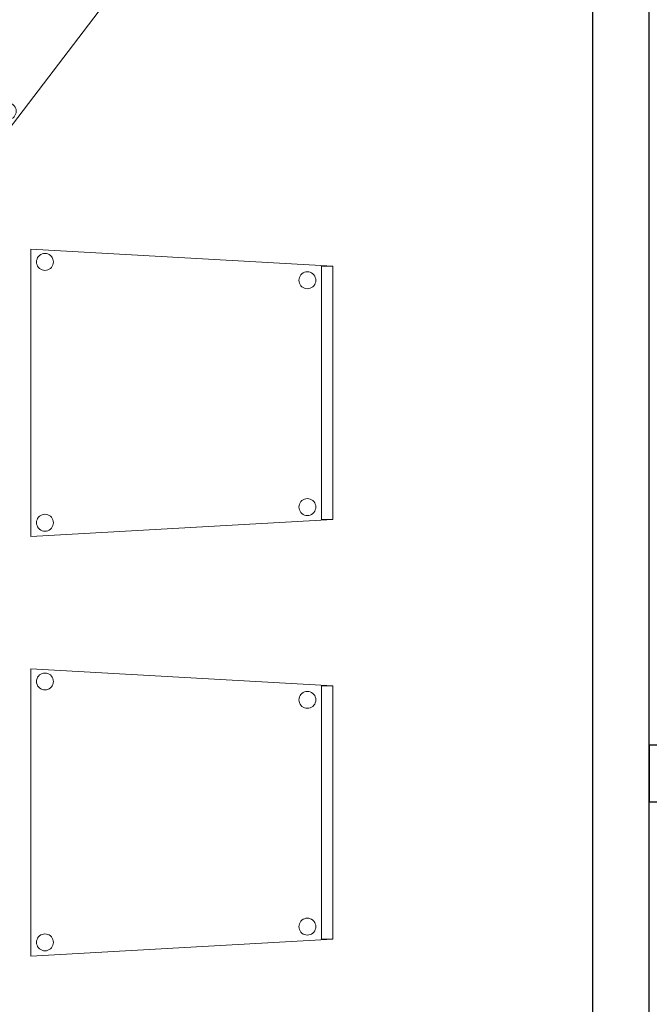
# Model space of a CAD drawing. Header units: metres. Extents: x 397.7 to 427.5, y 12.7 to 28.4.
# Tile 12 of 122: x 403.3 to 404.4, y 25.5 to 27.2. Entities that reach past the tile are written whole.
import ezdxf

# ---------------------------------------------------------------- set-up
doc = ezdxf.new("R2010")
doc.units = ezdxf.units.M
for name, color, linetype, lineweight in [('02_MOBILIARIO', 7, 'Continuous', 18), ('A-DETL-____-MBND', 7, 'Continuous', 18), ('A-WALL-____-MCUT', 7, 'Continuous', 25), ('A-WALL-____-OTLN', 7, 'Continuous', 25)]:
    doc.layers.add(name, color=color, linetype=linetype, lineweight=lineweight)

# ---------------------------------------------------------------- blocks, each defined once
blk = doc.blocks.new('Family - Evans P5-151235-08_ELEC_P5')
at = {"layer": 'A-WALL-____-MCUT', "color": 253, "true_color": 0xaaaaaa}
for p, q in [((2.821, 0.1), (0, 0.1)), ((0, 0), (2.821, 0))]:
    blk.add_line(p, q, dxfattribs=at)
at = {"layer": 'A-WALL-____-OTLN', "color": 253, "true_color": 0xaaaaaa}
for p, q in [((2.821, 0.1), (0, 0.1)), ((0, 0), (2.821, 0))]:
    blk.add_line(p, q, dxfattribs=at)
at = {"layer": 'A-WALL-____-OTLN', "color": 253, "lineweight": 18, "true_color": 0xaaaaaa}
blk.add_line((0, 0), (2.821, 0), dxfattribs=at)
blk = doc.blocks.new('Family - Cadira confident_P5-151692-08_ELEC_P5')
at = {"layer": 'A-DETL-____-MBND', "color": 253, "true_color": 0xaaaaaa}
for p, q in [((0, 0.3293), (0.369, 0.7145)), ((0.369, 0.7145), (0, 0.3293)), ((0.356, 0.6993), (0.369, 0.7145)), ((0.369, 0.7145), (0.356, 0.6993)), ((0.369, 0.7145), (0.7083, 0.4242)), ((0.7083, 0.4242), (0.369, 0.7145)), ((0.369, 0.7145), (0.7083, 0.4242)), ((0.7083, 0.4242), (0.369, 0.7145)), ((0.6953, 0.409), (0.356, 0.6993)), ((0.356, 0.6993), (0.6953, 0.409)), ((0.345, 0.6757), (0.3468, 0.6775)), ((0.3468, 0.6775), (0.345, 0.6757)), ((0.3468, 0.6775), (0.349, 0.679)), ((0.349, 0.679), (0.3468, 0.6775)), ((0.349, 0.679), (0.3513, 0.6801)), ((0.3513, 0.6801), (0.349, 0.679)), ((0.3513, 0.6801), (0.3539, 0.6807)), ((0.3539, 0.6807), (0.3513, 0.6801)), ((0.3539, 0.6807), (0.3565, 0.6809)), ((0.3565, 0.6809), (0.3539, 0.6807)), ((0.3565, 0.6809), (0.3591, 0.6807)), ((0.3591, 0.6807), (0.3565, 0.6809)), ((0.3591, 0.6807), (0.3616, 0.68)), ((0.3616, 0.68), (0.3591, 0.6807)), ((0.3616, 0.68), (0.3639, 0.6789)), ((0.3639, 0.6789), (0.3616, 0.68)), ((0.3639, 0.6789), (0.366, 0.6773)), ((0.366, 0.6773), (0.3639, 0.6789)), ((0.366, 0.6773), (0.3679, 0.6755)), ((0.3679, 0.6755), (0.366, 0.6773)), ((0.3414, 0.6661), (0.3416, 0.6687)), ((0.3416, 0.6687), (0.3414, 0.6661)), ((0.3416, 0.6635), (0.3414, 0.6661)), ((0.3414, 0.6661), (0.3416, 0.6635)), ((0.3416, 0.6687), (0.3423, 0.6712)), ((0.3423, 0.6712), (0.3416, 0.6687)), ((0.3422, 0.661), (0.3416, 0.6635)), ((0.3416, 0.6635), (0.3422, 0.661)), ((0.3433, 0.6587), (0.3422, 0.661)), ((0.3422, 0.661), (0.3433, 0.6587)), ((0.3423, 0.6712), (0.3435, 0.6736)), ((0.3435, 0.6736), (0.3423, 0.6712)), ((0.3435, 0.6736), (0.345, 0.6757)), ((0.345, 0.6757), (0.3435, 0.6736)), ((0.3679, 0.6755), (0.3693, 0.6733)), ((0.3693, 0.6733), (0.3679, 0.6755)), ((0.3703, 0.6608), (0.3692, 0.6584)), ((0.3692, 0.6584), (0.3703, 0.6608)), ((0.3693, 0.6733), (0.3704, 0.671)), ((0.3704, 0.671), (0.3693, 0.6733)), ((0.371, 0.6633), (0.3703, 0.6608)), ((0.3703, 0.6608), (0.371, 0.6633)), ((0.3704, 0.671), (0.3711, 0.6685)), ((0.3711, 0.6685), (0.3704, 0.671)), ((0.3713, 0.6659), (0.371, 0.6633)), ((0.371, 0.6633), (0.3713, 0.6659)), ((0.3711, 0.6685), (0.3713, 0.6659)), ((0.3713, 0.6659), (0.3711, 0.6685)), ((0.3448, 0.6565), (0.3433, 0.6587)), ((0.3433, 0.6587), (0.3448, 0.6565)), ((0.3466, 0.6546), (0.3448, 0.6565)), ((0.3448, 0.6565), (0.3466, 0.6546)), ((0.3487, 0.6531), (0.3466, 0.6546)), ((0.3466, 0.6546), (0.3487, 0.6531)), ((0.3511, 0.652), (0.3487, 0.6531)), ((0.3487, 0.6531), (0.3511, 0.652)), ((0.3536, 0.6513), (0.3511, 0.652)), ((0.3511, 0.652), (0.3536, 0.6513)), ((0.3562, 0.6511), (0.3536, 0.6513)), ((0.3536, 0.6513), (0.3562, 0.6511)), ((0.3588, 0.6513), (0.3562, 0.6511)), ((0.3562, 0.6511), (0.3588, 0.6513)), ((0.3613, 0.6519), (0.3588, 0.6513)), ((0.3588, 0.6513), (0.3613, 0.6519)), ((0.3637, 0.653), (0.3613, 0.6519)), ((0.3613, 0.6519), (0.3637, 0.653)), ((0.3658, 0.6545), (0.3637, 0.653)), ((0.3637, 0.653), (0.3658, 0.6545)), ((0.3677, 0.6563), (0.3658, 0.6545)), ((0.3658, 0.6545), (0.3677, 0.6563)), ((0.3692, 0.6584), (0.3677, 0.6563)), ((0.3677, 0.6563), (0.3692, 0.6584)), ((0.7083, 0.4242), (0.3849, 0)), ((0.3849, 0), (0.7083, 0.4242)), ((0.6489, 0.4157), (0.6508, 0.4175)), ((0.6508, 0.4175), (0.6489, 0.4157)), ((0.6508, 0.4175), (0.6529, 0.419)), ((0.6529, 0.419), (0.6508, 0.4175)), ((0.6529, 0.419), (0.6553, 0.4201)), ((0.6553, 0.4201), (0.6529, 0.419)), ((0.6553, 0.4201), (0.6578, 0.4207)), ((0.6578, 0.4207), (0.6553, 0.4201)), ((0.6578, 0.4207), (0.6604, 0.4209)), ((0.6604, 0.4209), (0.6578, 0.4207)), ((0.6604, 0.4209), (0.663, 0.4207)), ((0.663, 0.4207), (0.6604, 0.4209)), ((0.663, 0.4207), (0.6655, 0.42)), ((0.6655, 0.42), (0.663, 0.4207)), ((0.6655, 0.42), (0.6679, 0.4188)), ((0.6679, 0.4188), (0.6655, 0.42)), ((0.6679, 0.4188), (0.67, 0.4173)), ((0.67, 0.4173), (0.6679, 0.4188)), ((0.67, 0.4173), (0.6718, 0.4155)), ((0.6718, 0.4155), (0.67, 0.4173)), ((0.7083, 0.4242), (0.6953, 0.409)), ((0.6953, 0.409), (0.7083, 0.4242)), ((0.6453, 0.4061), (0.6456, 0.4087)), ((0.6456, 0.4087), (0.6453, 0.4061)), ((0.6455, 0.4035), (0.6453, 0.4061)), ((0.6453, 0.4061), (0.6455, 0.4035)), ((0.6462, 0.401), (0.6455, 0.4035)), ((0.6455, 0.4035), (0.6462, 0.401)), ((0.6456, 0.4087), (0.6463, 0.4112)), ((0.6463, 0.4112), (0.6456, 0.4087)), ((0.6473, 0.3986), (0.6462, 0.401)), ((0.6462, 0.401), (0.6473, 0.3986)), ((0.6463, 0.4112), (0.6474, 0.4136)), ((0.6474, 0.4136), (0.6463, 0.4112)), ((0.6474, 0.4136), (0.6489, 0.4157)), ((0.6489, 0.4157), (0.6474, 0.4136)), ((0.6718, 0.4155), (0.6733, 0.4133)), ((0.6733, 0.4133), (0.6718, 0.4155)), ((0.6743, 0.4007), (0.6731, 0.3984)), ((0.6731, 0.3984), (0.6743, 0.4007)), ((0.6733, 0.4133), (0.6744, 0.4109)), ((0.6744, 0.4109), (0.6733, 0.4133)), ((0.675, 0.4032), (0.6743, 0.4007)), ((0.6743, 0.4007), (0.675, 0.4032)), ((0.6744, 0.4109), (0.675, 0.4084)), ((0.675, 0.4084), (0.6744, 0.4109)), ((0.675, 0.4084), (0.6752, 0.4058)), ((0.6752, 0.4058), (0.675, 0.4084)), ((0.6752, 0.4058), (0.675, 0.4032)), ((0.675, 0.4032), (0.6752, 0.4058)), ((0.6487, 0.3965), (0.6473, 0.3986)), ((0.6473, 0.3986), (0.6487, 0.3965)), ((0.6506, 0.3946), (0.6487, 0.3965)), ((0.6487, 0.3965), (0.6506, 0.3946)), ((0.6527, 0.3931), (0.6506, 0.3946)), ((0.6506, 0.3946), (0.6527, 0.3931)), ((0.655, 0.392), (0.6527, 0.3931)), ((0.6527, 0.3931), (0.655, 0.392)), ((0.6575, 0.3913), (0.655, 0.392)), ((0.655, 0.392), (0.6575, 0.3913)), ((0.6601, 0.391), (0.6575, 0.3913)), ((0.6575, 0.3913), (0.6601, 0.391)), ((0.6627, 0.3912), (0.6601, 0.391)), ((0.6601, 0.391), (0.6627, 0.3912)), ((0.6652, 0.3919), (0.6627, 0.3912)), ((0.6627, 0.3912), (0.6652, 0.3919)), ((0.6676, 0.393), (0.6652, 0.3919)), ((0.6652, 0.3919), (0.6676, 0.393)), ((0.6698, 0.3944), (0.6676, 0.393)), ((0.6676, 0.393), (0.6698, 0.3944)), ((0.6716, 0.3963), (0.6698, 0.3944)), ((0.6698, 0.3944), (0.6716, 0.3963)), ((0.6731, 0.3984), (0.6716, 0.3963)), ((0.6716, 0.3963), (0.6731, 0.3984)), ((0.0297, 0.3467), (0.0323, 0.3473)), ((0.0323, 0.3473), (0.0297, 0.3467)), ((0.0323, 0.3473), (0.0349, 0.3475)), ((0.0349, 0.3475), (0.0323, 0.3473)), ((0.0349, 0.3475), (0.0375, 0.3473)), ((0.0375, 0.3473), (0.0349, 0.3475)), ((0.0198, 0.3327), (0.02, 0.3353)), ((0.02, 0.3353), (0.0198, 0.3327)), ((0.02, 0.3301), (0.0198, 0.3327)), ((0.0198, 0.3327), (0.02, 0.3301)), ((0.02, 0.3353), (0.0207, 0.3378)), ((0.0207, 0.3378), (0.02, 0.3353)), ((0.0206, 0.3276), (0.02, 0.3301)), ((0.02, 0.3301), (0.0206, 0.3276)), ((0.0207, 0.3378), (0.0219, 0.3402)), ((0.0219, 0.3402), (0.0207, 0.3378)), ((0.0219, 0.3402), (0.0234, 0.3423)), ((0.0234, 0.3423), (0.0219, 0.3402)), ((0.0234, 0.3423), (0.0252, 0.3441)), ((0.0252, 0.3441), (0.0234, 0.3423)), ((0.0252, 0.3441), (0.0274, 0.3456)), ((0.0274, 0.3456), (0.0252, 0.3441)), ((0.0274, 0.3456), (0.0297, 0.3467)), ((0.0297, 0.3467), (0.0274, 0.3456)), ((0.0375, 0.3473), (0.04, 0.3466)), ((0.04, 0.3466), (0.0375, 0.3473)), ((0.04, 0.3466), (0.0423, 0.3455)), ((0.0423, 0.3455), (0.04, 0.3466)), ((0.0423, 0.3455), (0.0444, 0.3439)), ((0.0444, 0.3439), (0.0423, 0.3455)), ((0.0444, 0.3439), (0.0463, 0.3421)), ((0.0463, 0.3421), (0.0444, 0.3439)), ((0.0463, 0.3421), (0.0477, 0.3399)), ((0.0477, 0.3399), (0.0463, 0.3421)), ((0.0477, 0.3399), (0.0488, 0.3376)), ((0.0488, 0.3376), (0.0477, 0.3399)), ((0.0488, 0.3376), (0.0495, 0.335)), ((0.0495, 0.335), (0.0488, 0.3376)), ((0.0497, 0.3324), (0.0494, 0.3299)), ((0.0494, 0.3299), (0.0497, 0.3324)), ((0.0495, 0.335), (0.0497, 0.3324)), ((0.0497, 0.3324), (0.0495, 0.335)), ((0.3849, 0), (0, 0.3293)), ((0, 0.3293), (0.3849, 0)), ((0.0217, 0.3252), (0.0206, 0.3276)), ((0.0206, 0.3276), (0.0217, 0.3252)), ((0.0232, 0.3231), (0.0217, 0.3252)), ((0.0217, 0.3252), (0.0232, 0.3231)), ((0.025, 0.3212), (0.0232, 0.3231)), ((0.0232, 0.3231), (0.025, 0.3212)), ((0.0271, 0.3197), (0.025, 0.3212)), ((0.025, 0.3212), (0.0271, 0.3197)), ((0.0295, 0.3186), (0.0271, 0.3197)), ((0.0271, 0.3197), (0.0295, 0.3186)), ((0.032, 0.3179), (0.0295, 0.3186)), ((0.0295, 0.3186), (0.032, 0.3179)), ((0.0346, 0.3177), (0.032, 0.3179)), ((0.032, 0.3179), (0.0346, 0.3177)), ((0.0372, 0.3179), (0.0346, 0.3177)), ((0.0346, 0.3177), (0.0372, 0.3179)), ((0.0397, 0.3185), (0.0372, 0.3179)), ((0.0372, 0.3179), (0.0397, 0.3185)), ((0.0421, 0.3196), (0.0397, 0.3185)), ((0.0397, 0.3185), (0.0421, 0.3196)), ((0.0442, 0.3211), (0.0421, 0.3196)), ((0.0421, 0.3196), (0.0442, 0.3211)), ((0.0461, 0.3229), (0.0442, 0.3211)), ((0.0442, 0.3211), (0.0461, 0.3229)), ((0.0476, 0.325), (0.0461, 0.3229)), ((0.0461, 0.3229), (0.0476, 0.325)), ((0.0487, 0.3273), (0.0476, 0.325)), ((0.0476, 0.325), (0.0487, 0.3273)), ((0.0494, 0.3299), (0.0487, 0.3273)), ((0.0487, 0.3273), (0.0494, 0.3299)), ((0.3693, 0.0337), (0.3696, 0.0363)), ((0.3696, 0.0363), (0.3693, 0.0337)), ((0.3696, 0.0363), (0.3703, 0.0388)), ((0.3703, 0.0388), (0.3696, 0.0363)), ((0.3703, 0.0388), (0.3714, 0.0412)), ((0.3714, 0.0412), (0.3703, 0.0388)), ((0.3714, 0.0412), (0.3729, 0.0433)), ((0.3729, 0.0433), (0.3714, 0.0412)), ((0.3729, 0.0433), (0.3748, 0.0451)), ((0.3748, 0.0451), (0.3729, 0.0433)), ((0.3748, 0.0451), (0.3769, 0.0466)), ((0.3769, 0.0466), (0.3748, 0.0451)), ((0.3769, 0.0466), (0.3793, 0.0476)), ((0.3793, 0.0476), (0.3769, 0.0466)), ((0.3793, 0.0476), (0.3818, 0.0483)), ((0.3818, 0.0483), (0.3793, 0.0476)), ((0.3818, 0.0483), (0.3844, 0.0485)), ((0.3844, 0.0485), (0.3818, 0.0483)), ((0.3844, 0.0485), (0.387, 0.0482)), ((0.387, 0.0482), (0.3844, 0.0485)), ((0.387, 0.0482), (0.3895, 0.0475)), ((0.3895, 0.0475), (0.387, 0.0482)), ((0.3895, 0.0475), (0.3919, 0.0464)), ((0.3919, 0.0464), (0.3895, 0.0475)), ((0.3919, 0.0464), (0.394, 0.0449)), ((0.394, 0.0449), (0.3919, 0.0464)), ((0.394, 0.0449), (0.3958, 0.0431)), ((0.3958, 0.0431), (0.394, 0.0449)), ((0.3958, 0.0431), (0.3973, 0.0409)), ((0.3973, 0.0409), (0.3958, 0.0431)), ((0.3973, 0.0409), (0.3984, 0.0385)), ((0.3984, 0.0385), (0.3973, 0.0409)), ((0.3984, 0.0385), (0.399, 0.036)), ((0.399, 0.036), (0.3984, 0.0385)), ((0.399, 0.036), (0.3992, 0.0334)), ((0.3992, 0.0334), (0.399, 0.036)), ((0.3695, 0.0311), (0.3693, 0.0337)), ((0.3693, 0.0337), (0.3695, 0.0311)), ((0.3702, 0.0286), (0.3695, 0.0311)), ((0.3695, 0.0311), (0.3702, 0.0286)), ((0.3713, 0.0262), (0.3702, 0.0286)), ((0.3702, 0.0286), (0.3713, 0.0262)), ((0.3727, 0.0241), (0.3713, 0.0262)), ((0.3713, 0.0262), (0.3727, 0.0241)), ((0.3746, 0.0222), (0.3727, 0.0241)), ((0.3727, 0.0241), (0.3746, 0.0222)), ((0.3767, 0.0207), (0.3746, 0.0222)), ((0.3746, 0.0222), (0.3767, 0.0207)), ((0.379, 0.0196), (0.3767, 0.0207)), ((0.3767, 0.0207), (0.379, 0.0196)), ((0.3815, 0.0189), (0.379, 0.0196)), ((0.379, 0.0196), (0.3815, 0.0189)), ((0.3841, 0.0186), (0.3815, 0.0189)), ((0.3815, 0.0189), (0.3841, 0.0186)), ((0.3867, 0.0188), (0.3841, 0.0186)), ((0.3841, 0.0186), (0.3867, 0.0188)), ((0.3892, 0.0195), (0.3867, 0.0188)), ((0.3867, 0.0188), (0.3892, 0.0195)), ((0.3916, 0.0206), (0.3892, 0.0195)), ((0.3892, 0.0195), (0.3916, 0.0206)), ((0.3938, 0.022), (0.3916, 0.0206)), ((0.3916, 0.0206), (0.3938, 0.022)), ((0.3956, 0.0238), (0.3938, 0.022)), ((0.3938, 0.022), (0.3956, 0.0238)), ((0.3971, 0.026), (0.3956, 0.0238)), ((0.3956, 0.0238), (0.3971, 0.026)), ((0.3983, 0.0283), (0.3971, 0.026)), ((0.3971, 0.026), (0.3983, 0.0283)), ((0.399, 0.0308), (0.3983, 0.0283)), ((0.3983, 0.0283), (0.399, 0.0308)), ((0.3992, 0.0334), (0.399, 0.0308)), ((0.399, 0.0308), (0.3992, 0.0334))]:
    blk.add_line(p, q, dxfattribs=at)
blk = doc.blocks.new('Family - Cadira confident_P5-151758-08_ELEC_P5')
at = {"layer": 'A-DETL-____-MBND', "color": 253, "true_color": 0xaaaaaa}
for p, q in [((0, 0.5065), (0.5326, 0.4765)), ((0, 0), (0, 0.5065)), ((0.5326, 0.4765), (0, 0.5065)), ((0, 0.5065), (0, 0)), ((0.0102, 0.4842), (0.0104, 0.4868)), ((0.0104, 0.4868), (0.0102, 0.4842)), ((0.0104, 0.4868), (0.0111, 0.4893)), ((0.0111, 0.4893), (0.0104, 0.4868)), ((0.0111, 0.4893), (0.0122, 0.4917)), ((0.0122, 0.4917), (0.0111, 0.4893)), ((0.0122, 0.4917), (0.0137, 0.4938)), ((0.0137, 0.4938), (0.0122, 0.4917)), ((0.0137, 0.4938), (0.0155, 0.4957)), ((0.0155, 0.4957), (0.0137, 0.4938)), ((0.0155, 0.4957), (0.0176, 0.4972)), ((0.0176, 0.4972), (0.0155, 0.4957)), ((0.0176, 0.4972), (0.02, 0.4983)), ((0.02, 0.4983), (0.0176, 0.4972)), ((0.02, 0.4983), (0.0225, 0.4989)), ((0.0225, 0.4989), (0.02, 0.4983)), ((0.0225, 0.4989), (0.0251, 0.4992)), ((0.0251, 0.4992), (0.0225, 0.4989)), ((0.0251, 0.4992), (0.0277, 0.4989)), ((0.0277, 0.4989), (0.0251, 0.4992)), ((0.0277, 0.4989), (0.0302, 0.4983)), ((0.0302, 0.4983), (0.0277, 0.4989)), ((0.0302, 0.4983), (0.0326, 0.4972)), ((0.0326, 0.4972), (0.0302, 0.4983)), ((0.0326, 0.4972), (0.0347, 0.4957)), ((0.0347, 0.4957), (0.0326, 0.4972)), ((0.0347, 0.4957), (0.0365, 0.4938)), ((0.0365, 0.4938), (0.0347, 0.4957)), ((0.0365, 0.4938), (0.038, 0.4917)), ((0.038, 0.4917), (0.0365, 0.4938)), ((0.038, 0.4917), (0.0391, 0.4893)), ((0.0391, 0.4893), (0.038, 0.4917)), ((0.0391, 0.4893), (0.0398, 0.4868)), ((0.0398, 0.4868), (0.0391, 0.4893)), ((0.0398, 0.4868), (0.04, 0.4842)), ((0.04, 0.4842), (0.0398, 0.4868)), ((0.0104, 0.4816), (0.0102, 0.4842)), ((0.0102, 0.4842), (0.0104, 0.4816)), ((0.0111, 0.4791), (0.0104, 0.4816)), ((0.0104, 0.4816), (0.0111, 0.4791)), ((0.0122, 0.4768), (0.0111, 0.4791)), ((0.0111, 0.4791), (0.0122, 0.4768)), ((0.0137, 0.4746), (0.0122, 0.4768)), ((0.0122, 0.4768), (0.0137, 0.4746)), ((0.0155, 0.4728), (0.0137, 0.4746)), ((0.0137, 0.4746), (0.0155, 0.4728)), ((0.0176, 0.4713), (0.0155, 0.4728)), ((0.0155, 0.4728), (0.0176, 0.4713)), ((0.02, 0.4702), (0.0176, 0.4713)), ((0.0176, 0.4713), (0.02, 0.4702)), ((0.0225, 0.4695), (0.02, 0.4702)), ((0.02, 0.4702), (0.0225, 0.4695)), ((0.0251, 0.4693), (0.0225, 0.4695)), ((0.0225, 0.4695), (0.0251, 0.4693)), ((0.0277, 0.4695), (0.0251, 0.4693)), ((0.0251, 0.4693), (0.0277, 0.4695)), ((0.0302, 0.4702), (0.0277, 0.4695)), ((0.0277, 0.4695), (0.0302, 0.4702)), ((0.0326, 0.4713), (0.0302, 0.4702)), ((0.0302, 0.4702), (0.0326, 0.4713)), ((0.0347, 0.4728), (0.0326, 0.4713)), ((0.0326, 0.4713), (0.0347, 0.4728)), ((0.0365, 0.4746), (0.0347, 0.4728)), ((0.0347, 0.4728), (0.0365, 0.4746)), ((0.038, 0.4768), (0.0365, 0.4746)), ((0.0365, 0.4746), (0.038, 0.4768)), ((0.0391, 0.4791), (0.038, 0.4768)), ((0.038, 0.4768), (0.0391, 0.4791)), ((0.0398, 0.4816), (0.0391, 0.4791)), ((0.0391, 0.4791), (0.0398, 0.4816)), ((0.04, 0.4842), (0.0398, 0.4816)), ((0.0398, 0.4816), (0.04, 0.4842)), ((0.5126, 0.03), (0.5126, 0.4765)), ((0.5126, 0.4765), (0.5326, 0.4765)), ((0.5126, 0.4765), (0.5126, 0.03)), ((0.5326, 0.4765), (0.5126, 0.4765)), ((0.5326, 0.4765), (0.5326, 0.03)), ((0.5326, 0.03), (0.5326, 0.4765)), ((0.5326, 0.4765), (0.5326, 0.03)), ((0.5326, 0.03), (0.5326, 0.4765)), ((0.4726, 0.4519), (0.4728, 0.4545)), ((0.4728, 0.4545), (0.4726, 0.4519)), ((0.4728, 0.4493), (0.4726, 0.4519)), ((0.4726, 0.4519), (0.4728, 0.4493)), ((0.4728, 0.4545), (0.4735, 0.457)), ((0.4735, 0.457), (0.4728, 0.4545)), ((0.4735, 0.457), (0.4746, 0.4593)), ((0.4746, 0.4593), (0.4735, 0.457)), ((0.4746, 0.4593), (0.4761, 0.4615)), ((0.4761, 0.4615), (0.4746, 0.4593)), ((0.4761, 0.4615), (0.4779, 0.4633)), ((0.4779, 0.4633), (0.4761, 0.4615)), ((0.4779, 0.4633), (0.48, 0.4648)), ((0.48, 0.4648), (0.4779, 0.4633)), ((0.48, 0.4648), (0.4824, 0.4659)), ((0.4824, 0.4659), (0.48, 0.4648)), ((0.4824, 0.4659), (0.4849, 0.4666)), ((0.4849, 0.4666), (0.4824, 0.4659)), ((0.4849, 0.4666), (0.4875, 0.4668)), ((0.4875, 0.4668), (0.4849, 0.4666)), ((0.4875, 0.4668), (0.4901, 0.4666)), ((0.4901, 0.4666), (0.4875, 0.4668)), ((0.4901, 0.4666), (0.4926, 0.4659)), ((0.4926, 0.4659), (0.4901, 0.4666)), ((0.4926, 0.4659), (0.495, 0.4648)), ((0.495, 0.4648), (0.4926, 0.4659)), ((0.495, 0.4648), (0.4971, 0.4633)), ((0.4971, 0.4633), (0.495, 0.4648)), ((0.4971, 0.4633), (0.4989, 0.4615)), ((0.4989, 0.4615), (0.4971, 0.4633)), ((0.4989, 0.4615), (0.5004, 0.4593)), ((0.5004, 0.4593), (0.4989, 0.4615)), ((0.5004, 0.4593), (0.5015, 0.457)), ((0.5015, 0.457), (0.5004, 0.4593)), ((0.5015, 0.457), (0.5022, 0.4545)), ((0.5022, 0.4545), (0.5015, 0.457)), ((0.5022, 0.4545), (0.5024, 0.4519)), ((0.5024, 0.4519), (0.5022, 0.4545)), ((0.5024, 0.4519), (0.5022, 0.4493)), ((0.5022, 0.4493), (0.5024, 0.4519)), ((0.4735, 0.4468), (0.4728, 0.4493)), ((0.4728, 0.4493), (0.4735, 0.4468)), ((0.4746, 0.4444), (0.4735, 0.4468)), ((0.4735, 0.4468), (0.4746, 0.4444)), ((0.4761, 0.4423), (0.4746, 0.4444)), ((0.4746, 0.4444), (0.4761, 0.4423)), ((0.4779, 0.4404), (0.4761, 0.4423)), ((0.4761, 0.4423), (0.4779, 0.4404)), ((0.48, 0.4389), (0.4779, 0.4404)), ((0.4779, 0.4404), (0.48, 0.4389)), ((0.4824, 0.4378), (0.48, 0.4389)), ((0.48, 0.4389), (0.4824, 0.4378)), ((0.4849, 0.4372), (0.4824, 0.4378)), ((0.4824, 0.4378), (0.4849, 0.4372)), ((0.4875, 0.4369), (0.4849, 0.4372)), ((0.4849, 0.4372), (0.4875, 0.4369)), ((0.4901, 0.4372), (0.4875, 0.4369)), ((0.4875, 0.4369), (0.4901, 0.4372)), ((0.4926, 0.4378), (0.4901, 0.4372)), ((0.4901, 0.4372), (0.4926, 0.4378)), ((0.495, 0.4389), (0.4926, 0.4378)), ((0.4926, 0.4378), (0.495, 0.4389)), ((0.4971, 0.4404), (0.495, 0.4389)), ((0.495, 0.4389), (0.4971, 0.4404)), ((0.4989, 0.4423), (0.4971, 0.4404)), ((0.4971, 0.4404), (0.4989, 0.4423)), ((0.5004, 0.4444), (0.4989, 0.4423)), ((0.4989, 0.4423), (0.5004, 0.4444)), ((0.5015, 0.4468), (0.5004, 0.4444)), ((0.5004, 0.4444), (0.5015, 0.4468)), ((0.5022, 0.4493), (0.5015, 0.4468)), ((0.5015, 0.4468), (0.5022, 0.4493)), ((0.4726, 0.0519), (0.4728, 0.0545)), ((0.4728, 0.0545), (0.4726, 0.0519)), ((0.4728, 0.0545), (0.4735, 0.057)), ((0.4735, 0.057), (0.4728, 0.0545)), ((0.4735, 0.057), (0.4746, 0.0593)), ((0.4746, 0.0593), (0.4735, 0.057)), ((0.4746, 0.0593), (0.4761, 0.0615)), ((0.4761, 0.0615), (0.4746, 0.0593)), ((0.4761, 0.0615), (0.4779, 0.0633)), ((0.4779, 0.0633), (0.4761, 0.0615)), ((0.4779, 0.0633), (0.48, 0.0648)), ((0.48, 0.0648), (0.4779, 0.0633)), ((0.48, 0.0648), (0.4824, 0.0659)), ((0.4824, 0.0659), (0.48, 0.0648)), ((0.4824, 0.0659), (0.4849, 0.0666)), ((0.4849, 0.0666), (0.4824, 0.0659)), ((0.4849, 0.0666), (0.4875, 0.0668)), ((0.4875, 0.0668), (0.4849, 0.0666)), ((0.4875, 0.0668), (0.4901, 0.0666)), ((0.4901, 0.0666), (0.4875, 0.0668)), ((0.4901, 0.0666), (0.4926, 0.0659)), ((0.4926, 0.0659), (0.4901, 0.0666)), ((0.4926, 0.0659), (0.495, 0.0648)), ((0.495, 0.0648), (0.4926, 0.0659)), ((0.495, 0.0648), (0.4971, 0.0633)), ((0.4971, 0.0633), (0.495, 0.0648)), ((0.4971, 0.0633), (0.4989, 0.0615)), ((0.4989, 0.0615), (0.4971, 0.0633)), ((0.4989, 0.0615), (0.5004, 0.0593)), ((0.5004, 0.0593), (0.4989, 0.0615)), ((0.5004, 0.0593), (0.5015, 0.057)), ((0.5015, 0.057), (0.5004, 0.0593)), ((0.5015, 0.057), (0.5022, 0.0545)), ((0.5022, 0.0545), (0.5015, 0.057)), ((0.5022, 0.0545), (0.5024, 0.0519)), ((0.5024, 0.0519), (0.5022, 0.0545)), ((0.0137, 0.0338), (0.0155, 0.0357)), ((0.0155, 0.0357), (0.0137, 0.0338)), ((0.0155, 0.0357), (0.0176, 0.0372)), ((0.0176, 0.0372), (0.0155, 0.0357)), ((0.0176, 0.0372), (0.02, 0.0383)), ((0.02, 0.0383), (0.0176, 0.0372)), ((0.02, 0.0383), (0.0225, 0.0389)), ((0.0225, 0.0389), (0.02, 0.0383)), ((0.0225, 0.0389), (0.0251, 0.0392)), ((0.0251, 0.0392), (0.0225, 0.0389)), ((0.0251, 0.0392), (0.0277, 0.0389)), ((0.0277, 0.0389), (0.0251, 0.0392)), ((0.0277, 0.0389), (0.0302, 0.0383)), ((0.0302, 0.0383), (0.0277, 0.0389)), ((0.0302, 0.0383), (0.0326, 0.0372)), ((0.0326, 0.0372), (0.0302, 0.0383)), ((0.0326, 0.0372), (0.0347, 0.0357)), ((0.0347, 0.0357), (0.0326, 0.0372)), ((0.0347, 0.0357), (0.0365, 0.0338)), ((0.0365, 0.0338), (0.0347, 0.0357)), ((0.4728, 0.0493), (0.4726, 0.0519)), ((0.4726, 0.0519), (0.4728, 0.0493)), ((0.4735, 0.0468), (0.4728, 0.0493)), ((0.4728, 0.0493), (0.4735, 0.0468)), ((0.4746, 0.0444), (0.4735, 0.0468)), ((0.4735, 0.0468), (0.4746, 0.0444)), ((0.4761, 0.0423), (0.4746, 0.0444)), ((0.4746, 0.0444), (0.4761, 0.0423)), ((0.4779, 0.0404), (0.4761, 0.0423)), ((0.4761, 0.0423), (0.4779, 0.0404)), ((0.48, 0.0389), (0.4779, 0.0404)), ((0.4779, 0.0404), (0.48, 0.0389)), ((0.4824, 0.0378), (0.48, 0.0389)), ((0.48, 0.0389), (0.4824, 0.0378)), ((0.4849, 0.0372), (0.4824, 0.0378)), ((0.4824, 0.0378), (0.4849, 0.0372)), ((0.4875, 0.0369), (0.4849, 0.0372)), ((0.4849, 0.0372), (0.4875, 0.0369)), ((0.4901, 0.0372), (0.4875, 0.0369)), ((0.4875, 0.0369), (0.4901, 0.0372)), ((0.4926, 0.0378), (0.4901, 0.0372)), ((0.4901, 0.0372), (0.4926, 0.0378)), ((0.495, 0.0389), (0.4926, 0.0378)), ((0.4926, 0.0378), (0.495, 0.0389)), ((0.4971, 0.0404), (0.495, 0.0389)), ((0.495, 0.0389), (0.4971, 0.0404)), ((0.4989, 0.0423), (0.4971, 0.0404)), ((0.4971, 0.0404), (0.4989, 0.0423)), ((0.5004, 0.0444), (0.4989, 0.0423)), ((0.4989, 0.0423), (0.5004, 0.0444)), ((0.5015, 0.0468), (0.5004, 0.0444)), ((0.5004, 0.0444), (0.5015, 0.0468)), ((0.5022, 0.0493), (0.5015, 0.0468)), ((0.5015, 0.0468), (0.5022, 0.0493)), ((0.5024, 0.0519), (0.5022, 0.0493)), ((0.5022, 0.0493), (0.5024, 0.0519)), ((0.5326, 0.03), (0, 0)), ((0, 0), (0.5326, 0.03)), ((0.0102, 0.0242), (0.0104, 0.0268)), ((0.0104, 0.0268), (0.0102, 0.0242)), ((0.0104, 0.0216), (0.0102, 0.0242)), ((0.0102, 0.0242), (0.0104, 0.0216)), ((0.0104, 0.0268), (0.0111, 0.0293)), ((0.0111, 0.0293), (0.0104, 0.0268)), ((0.0111, 0.0191), (0.0104, 0.0216)), ((0.0104, 0.0216), (0.0111, 0.0191)), ((0.0111, 0.0293), (0.0122, 0.0317)), ((0.0122, 0.0317), (0.0111, 0.0293)), ((0.0122, 0.0168), (0.0111, 0.0191)), ((0.0111, 0.0191), (0.0122, 0.0168)), ((0.0122, 0.0317), (0.0137, 0.0338)), ((0.0137, 0.0338), (0.0122, 0.0317)), ((0.0365, 0.0338), (0.038, 0.0317)), ((0.038, 0.0317), (0.0365, 0.0338)), ((0.038, 0.0317), (0.0391, 0.0293)), ((0.0391, 0.0293), (0.038, 0.0317)), ((0.0391, 0.0191), (0.038, 0.0168)), ((0.038, 0.0168), (0.0391, 0.0191)), ((0.0391, 0.0293), (0.0398, 0.0268)), ((0.0398, 0.0268), (0.0391, 0.0293)), ((0.0398, 0.0216), (0.0391, 0.0191)), ((0.0391, 0.0191), (0.0398, 0.0216)), ((0.0398, 0.0268), (0.04, 0.0242)), ((0.04, 0.0242), (0.0398, 0.0268)), ((0.04, 0.0242), (0.0398, 0.0216)), ((0.0398, 0.0216), (0.04, 0.0242)), ((0.5326, 0.03), (0.5126, 0.03)), ((0.5126, 0.03), (0.5326, 0.03)), ((0.0137, 0.0146), (0.0122, 0.0168)), ((0.0122, 0.0168), (0.0137, 0.0146)), ((0.0155, 0.0128), (0.0137, 0.0146)), ((0.0137, 0.0146), (0.0155, 0.0128)), ((0.0176, 0.0113), (0.0155, 0.0128)), ((0.0155, 0.0128), (0.0176, 0.0113)), ((0.02, 0.0102), (0.0176, 0.0113)), ((0.0176, 0.0113), (0.02, 0.0102)), ((0.0225, 0.0095), (0.02, 0.0102)), ((0.02, 0.0102), (0.0225, 0.0095)), ((0.0251, 0.0093), (0.0225, 0.0095)), ((0.0225, 0.0095), (0.0251, 0.0093)), ((0.0277, 0.0095), (0.0251, 0.0093)), ((0.0251, 0.0093), (0.0277, 0.0095)), ((0.0302, 0.0102), (0.0277, 0.0095)), ((0.0277, 0.0095), (0.0302, 0.0102)), ((0.0326, 0.0113), (0.0302, 0.0102)), ((0.0302, 0.0102), (0.0326, 0.0113)), ((0.0347, 0.0128), (0.0326, 0.0113)), ((0.0326, 0.0113), (0.0347, 0.0128)), ((0.0365, 0.0146), (0.0347, 0.0128)), ((0.0347, 0.0128), (0.0365, 0.0146)), ((0.038, 0.0168), (0.0365, 0.0146)), ((0.0365, 0.0146), (0.038, 0.0168))]:
    blk.add_line(p, q, dxfattribs=at)
blk = doc.blocks.new('Family - Evans P5-151946-08_ELEC_P5')
at = {"layer": 'A-WALL-____-MCUT', "color": 253, "true_color": 0xaaaaaa}
for p, q in [((0.64, 0.1), (0, 0.1)), ((0, 0.1), (0, 0)), ((0.64, 0), (0.64, 0.1)), ((0, 0), (0.64, 0))]:
    blk.add_line(p, q, dxfattribs=at)
at = {"layer": 'A-WALL-____-OTLN', "color": 253, "true_color": 0xaaaaaa}
for p, q in [((0.64, 0.1), (0, 0.1)), ((0, 0.1), (0, 0)), ((0.64, 0), (0.64, 0.1)), ((0, 0), (0.64, 0))]:
    blk.add_line(p, q, dxfattribs=at)
at = {"layer": 'A-WALL-____-OTLN', "color": 253, "lineweight": 18, "true_color": 0xaaaaaa}
blk.add_line((0, 0), (0.64, 0), dxfattribs=at)
blk = doc.blocks.new('Family - Cadira confident_P5-151980-08_ELEC_P5')
at = {"layer": 'A-DETL-____-MBND', "color": 253, "true_color": 0xaaaaaa}
for p, q in [((0, 0.5065), (0.5326, 0.4765)), ((0, 0), (0, 0.5065)), ((0.5326, 0.4765), (0, 0.5065)), ((0, 0.5065), (0, 0)), ((0.0102, 0.4842), (0.0104, 0.4868)), ((0.0104, 0.4868), (0.0102, 0.4842)), ((0.0104, 0.4868), (0.0111, 0.4893)), ((0.0111, 0.4893), (0.0104, 0.4868)), ((0.0111, 0.4893), (0.0122, 0.4917)), ((0.0122, 0.4917), (0.0111, 0.4893)), ((0.0122, 0.4917), (0.0137, 0.4938)), ((0.0137, 0.4938), (0.0122, 0.4917)), ((0.0137, 0.4938), (0.0155, 0.4957)), ((0.0155, 0.4957), (0.0137, 0.4938)), ((0.0155, 0.4957), (0.0176, 0.4972)), ((0.0176, 0.4972), (0.0155, 0.4957)), ((0.0176, 0.4972), (0.02, 0.4983)), ((0.02, 0.4983), (0.0176, 0.4972)), ((0.02, 0.4983), (0.0225, 0.4989)), ((0.0225, 0.4989), (0.02, 0.4983)), ((0.0225, 0.4989), (0.0251, 0.4992)), ((0.0251, 0.4992), (0.0225, 0.4989)), ((0.0251, 0.4992), (0.0277, 0.4989)), ((0.0277, 0.4989), (0.0251, 0.4992)), ((0.0277, 0.4989), (0.0302, 0.4983)), ((0.0302, 0.4983), (0.0277, 0.4989)), ((0.0302, 0.4983), (0.0326, 0.4972)), ((0.0326, 0.4972), (0.0302, 0.4983)), ((0.0326, 0.4972), (0.0347, 0.4957)), ((0.0347, 0.4957), (0.0326, 0.4972)), ((0.0347, 0.4957), (0.0365, 0.4938)), ((0.0365, 0.4938), (0.0347, 0.4957)), ((0.0365, 0.4938), (0.038, 0.4917)), ((0.038, 0.4917), (0.0365, 0.4938)), ((0.038, 0.4917), (0.0391, 0.4893)), ((0.0391, 0.4893), (0.038, 0.4917)), ((0.0391, 0.4893), (0.0398, 0.4868)), ((0.0398, 0.4868), (0.0391, 0.4893)), ((0.0398, 0.4868), (0.04, 0.4842)), ((0.04, 0.4842), (0.0398, 0.4868)), ((0.0104, 0.4816), (0.0102, 0.4842)), ((0.0102, 0.4842), (0.0104, 0.4816)), ((0.0111, 0.4791), (0.0104, 0.4816)), ((0.0104, 0.4816), (0.0111, 0.4791)), ((0.0122, 0.4768), (0.0111, 0.4791)), ((0.0111, 0.4791), (0.0122, 0.4768)), ((0.0137, 0.4746), (0.0122, 0.4768)), ((0.0122, 0.4768), (0.0137, 0.4746)), ((0.0155, 0.4728), (0.0137, 0.4746)), ((0.0137, 0.4746), (0.0155, 0.4728)), ((0.0176, 0.4713), (0.0155, 0.4728)), ((0.0155, 0.4728), (0.0176, 0.4713)), ((0.02, 0.4702), (0.0176, 0.4713)), ((0.0176, 0.4713), (0.02, 0.4702)), ((0.0225, 0.4695), (0.02, 0.4702)), ((0.02, 0.4702), (0.0225, 0.4695)), ((0.0251, 0.4693), (0.0225, 0.4695)), ((0.0225, 0.4695), (0.0251, 0.4693)), ((0.0277, 0.4695), (0.0251, 0.4693)), ((0.0251, 0.4693), (0.0277, 0.4695)), ((0.0302, 0.4702), (0.0277, 0.4695)), ((0.0277, 0.4695), (0.0302, 0.4702)), ((0.0326, 0.4713), (0.0302, 0.4702)), ((0.0302, 0.4702), (0.0326, 0.4713)), ((0.0347, 0.4728), (0.0326, 0.4713)), ((0.0326, 0.4713), (0.0347, 0.4728)), ((0.0365, 0.4746), (0.0347, 0.4728)), ((0.0347, 0.4728), (0.0365, 0.4746)), ((0.038, 0.4768), (0.0365, 0.4746)), ((0.0365, 0.4746), (0.038, 0.4768)), ((0.0391, 0.4791), (0.038, 0.4768)), ((0.038, 0.4768), (0.0391, 0.4791)), ((0.0398, 0.4816), (0.0391, 0.4791)), ((0.0391, 0.4791), (0.0398, 0.4816)), ((0.04, 0.4842), (0.0398, 0.4816)), ((0.0398, 0.4816), (0.04, 0.4842)), ((0.5126, 0.03), (0.5126, 0.4765)), ((0.5126, 0.4765), (0.5326, 0.4765)), ((0.5126, 0.4765), (0.5126, 0.03)), ((0.5326, 0.4765), (0.5126, 0.4765)), ((0.5326, 0.4765), (0.5326, 0.03)), ((0.5326, 0.03), (0.5326, 0.4765)), ((0.5326, 0.4765), (0.5326, 0.03)), ((0.5326, 0.03), (0.5326, 0.4765)), ((0.4726, 0.4519), (0.4728, 0.4545)), ((0.4728, 0.4545), (0.4726, 0.4519)), ((0.4728, 0.4493), (0.4726, 0.4519)), ((0.4726, 0.4519), (0.4728, 0.4493)), ((0.4728, 0.4545), (0.4735, 0.457)), ((0.4735, 0.457), (0.4728, 0.4545)), ((0.4735, 0.457), (0.4746, 0.4593)), ((0.4746, 0.4593), (0.4735, 0.457)), ((0.4746, 0.4593), (0.4761, 0.4615)), ((0.4761, 0.4615), (0.4746, 0.4593)), ((0.4761, 0.4615), (0.4779, 0.4633)), ((0.4779, 0.4633), (0.4761, 0.4615)), ((0.4779, 0.4633), (0.48, 0.4648)), ((0.48, 0.4648), (0.4779, 0.4633)), ((0.48, 0.4648), (0.4824, 0.4659)), ((0.4824, 0.4659), (0.48, 0.4648)), ((0.4824, 0.4659), (0.4849, 0.4666)), ((0.4849, 0.4666), (0.4824, 0.4659)), ((0.4849, 0.4666), (0.4875, 0.4668)), ((0.4875, 0.4668), (0.4849, 0.4666)), ((0.4875, 0.4668), (0.4901, 0.4666)), ((0.4901, 0.4666), (0.4875, 0.4668)), ((0.4901, 0.4666), (0.4926, 0.4659)), ((0.4926, 0.4659), (0.4901, 0.4666)), ((0.4926, 0.4659), (0.495, 0.4648)), ((0.495, 0.4648), (0.4926, 0.4659)), ((0.495, 0.4648), (0.4971, 0.4633)), ((0.4971, 0.4633), (0.495, 0.4648)), ((0.4971, 0.4633), (0.4989, 0.4615)), ((0.4989, 0.4615), (0.4971, 0.4633)), ((0.4989, 0.4615), (0.5004, 0.4593)), ((0.5004, 0.4593), (0.4989, 0.4615)), ((0.5004, 0.4593), (0.5015, 0.457)), ((0.5015, 0.457), (0.5004, 0.4593)), ((0.5015, 0.457), (0.5022, 0.4545)), ((0.5022, 0.4545), (0.5015, 0.457)), ((0.5022, 0.4545), (0.5024, 0.4519)), ((0.5024, 0.4519), (0.5022, 0.4545)), ((0.5024, 0.4519), (0.5022, 0.4493)), ((0.5022, 0.4493), (0.5024, 0.4519)), ((0.4735, 0.4468), (0.4728, 0.4493)), ((0.4728, 0.4493), (0.4735, 0.4468)), ((0.4746, 0.4444), (0.4735, 0.4468)), ((0.4735, 0.4468), (0.4746, 0.4444)), ((0.4761, 0.4423), (0.4746, 0.4444)), ((0.4746, 0.4444), (0.4761, 0.4423)), ((0.4779, 0.4404), (0.4761, 0.4423)), ((0.4761, 0.4423), (0.4779, 0.4404)), ((0.48, 0.4389), (0.4779, 0.4404)), ((0.4779, 0.4404), (0.48, 0.4389)), ((0.4824, 0.4378), (0.48, 0.4389)), ((0.48, 0.4389), (0.4824, 0.4378)), ((0.4849, 0.4372), (0.4824, 0.4378)), ((0.4824, 0.4378), (0.4849, 0.4372)), ((0.4875, 0.4369), (0.4849, 0.4372)), ((0.4849, 0.4372), (0.4875, 0.4369)), ((0.4901, 0.4372), (0.4875, 0.4369)), ((0.4875, 0.4369), (0.4901, 0.4372)), ((0.4926, 0.4378), (0.4901, 0.4372)), ((0.4901, 0.4372), (0.4926, 0.4378)), ((0.495, 0.4389), (0.4926, 0.4378)), ((0.4926, 0.4378), (0.495, 0.4389)), ((0.4971, 0.4404), (0.495, 0.4389)), ((0.495, 0.4389), (0.4971, 0.4404)), ((0.4989, 0.4423), (0.4971, 0.4404)), ((0.4971, 0.4404), (0.4989, 0.4423)), ((0.5004, 0.4444), (0.4989, 0.4423)), ((0.4989, 0.4423), (0.5004, 0.4444)), ((0.5015, 0.4468), (0.5004, 0.4444)), ((0.5004, 0.4444), (0.5015, 0.4468)), ((0.5022, 0.4493), (0.5015, 0.4468)), ((0.5015, 0.4468), (0.5022, 0.4493)), ((0.4726, 0.0519), (0.4728, 0.0545)), ((0.4728, 0.0545), (0.4726, 0.0519)), ((0.4728, 0.0545), (0.4735, 0.057)), ((0.4735, 0.057), (0.4728, 0.0545)), ((0.4735, 0.057), (0.4746, 0.0593)), ((0.4746, 0.0593), (0.4735, 0.057)), ((0.4746, 0.0593), (0.4761, 0.0615)), ((0.4761, 0.0615), (0.4746, 0.0593)), ((0.4761, 0.0615), (0.4779, 0.0633)), ((0.4779, 0.0633), (0.4761, 0.0615)), ((0.4779, 0.0633), (0.48, 0.0648)), ((0.48, 0.0648), (0.4779, 0.0633)), ((0.48, 0.0648), (0.4824, 0.0659)), ((0.4824, 0.0659), (0.48, 0.0648)), ((0.4824, 0.0659), (0.4849, 0.0666)), ((0.4849, 0.0666), (0.4824, 0.0659)), ((0.4849, 0.0666), (0.4875, 0.0668)), ((0.4875, 0.0668), (0.4849, 0.0666)), ((0.4875, 0.0668), (0.4901, 0.0666)), ((0.4901, 0.0666), (0.4875, 0.0668)), ((0.4901, 0.0666), (0.4926, 0.0659)), ((0.4926, 0.0659), (0.4901, 0.0666)), ((0.4926, 0.0659), (0.495, 0.0648)), ((0.495, 0.0648), (0.4926, 0.0659)), ((0.495, 0.0648), (0.4971, 0.0633)), ((0.4971, 0.0633), (0.495, 0.0648)), ((0.4971, 0.0633), (0.4989, 0.0615)), ((0.4989, 0.0615), (0.4971, 0.0633)), ((0.4989, 0.0615), (0.5004, 0.0593)), ((0.5004, 0.0593), (0.4989, 0.0615)), ((0.5004, 0.0593), (0.5015, 0.057)), ((0.5015, 0.057), (0.5004, 0.0593)), ((0.5015, 0.057), (0.5022, 0.0545)), ((0.5022, 0.0545), (0.5015, 0.057)), ((0.5022, 0.0545), (0.5024, 0.0519)), ((0.5024, 0.0519), (0.5022, 0.0545)), ((0.0137, 0.0338), (0.0155, 0.0357)), ((0.0155, 0.0357), (0.0137, 0.0338)), ((0.0155, 0.0357), (0.0176, 0.0372)), ((0.0176, 0.0372), (0.0155, 0.0357)), ((0.0176, 0.0372), (0.02, 0.0383)), ((0.02, 0.0383), (0.0176, 0.0372)), ((0.02, 0.0383), (0.0225, 0.0389)), ((0.0225, 0.0389), (0.02, 0.0383)), ((0.0225, 0.0389), (0.0251, 0.0392)), ((0.0251, 0.0392), (0.0225, 0.0389)), ((0.0251, 0.0392), (0.0277, 0.0389)), ((0.0277, 0.0389), (0.0251, 0.0392)), ((0.0277, 0.0389), (0.0302, 0.0383)), ((0.0302, 0.0383), (0.0277, 0.0389)), ((0.0302, 0.0383), (0.0326, 0.0372)), ((0.0326, 0.0372), (0.0302, 0.0383)), ((0.0326, 0.0372), (0.0347, 0.0357)), ((0.0347, 0.0357), (0.0326, 0.0372)), ((0.0347, 0.0357), (0.0365, 0.0338)), ((0.0365, 0.0338), (0.0347, 0.0357)), ((0.4728, 0.0493), (0.4726, 0.0519)), ((0.4726, 0.0519), (0.4728, 0.0493)), ((0.4735, 0.0468), (0.4728, 0.0493)), ((0.4728, 0.0493), (0.4735, 0.0468)), ((0.4746, 0.0444), (0.4735, 0.0468)), ((0.4735, 0.0468), (0.4746, 0.0444)), ((0.4761, 0.0423), (0.4746, 0.0444)), ((0.4746, 0.0444), (0.4761, 0.0423)), ((0.4779, 0.0404), (0.4761, 0.0423)), ((0.4761, 0.0423), (0.4779, 0.0404)), ((0.48, 0.0389), (0.4779, 0.0404)), ((0.4779, 0.0404), (0.48, 0.0389)), ((0.4824, 0.0378), (0.48, 0.0389)), ((0.48, 0.0389), (0.4824, 0.0378)), ((0.4849, 0.0372), (0.4824, 0.0378)), ((0.4824, 0.0378), (0.4849, 0.0372)), ((0.4875, 0.0369), (0.4849, 0.0372)), ((0.4849, 0.0372), (0.4875, 0.0369)), ((0.4901, 0.0372), (0.4875, 0.0369)), ((0.4875, 0.0369), (0.4901, 0.0372)), ((0.4926, 0.0378), (0.4901, 0.0372)), ((0.4901, 0.0372), (0.4926, 0.0378)), ((0.495, 0.0389), (0.4926, 0.0378)), ((0.4926, 0.0378), (0.495, 0.0389)), ((0.4971, 0.0404), (0.495, 0.0389)), ((0.495, 0.0389), (0.4971, 0.0404)), ((0.4989, 0.0423), (0.4971, 0.0404)), ((0.4971, 0.0404), (0.4989, 0.0423)), ((0.5004, 0.0444), (0.4989, 0.0423)), ((0.4989, 0.0423), (0.5004, 0.0444)), ((0.5015, 0.0468), (0.5004, 0.0444)), ((0.5004, 0.0444), (0.5015, 0.0468)), ((0.5022, 0.0493), (0.5015, 0.0468)), ((0.5015, 0.0468), (0.5022, 0.0493)), ((0.5024, 0.0519), (0.5022, 0.0493)), ((0.5022, 0.0493), (0.5024, 0.0519)), ((0.5326, 0.03), (0, 0)), ((0, 0), (0.5326, 0.03)), ((0.0102, 0.0242), (0.0104, 0.0268)), ((0.0104, 0.0268), (0.0102, 0.0242)), ((0.0104, 0.0216), (0.0102, 0.0242)), ((0.0102, 0.0242), (0.0104, 0.0216)), ((0.0104, 0.0268), (0.0111, 0.0293)), ((0.0111, 0.0293), (0.0104, 0.0268)), ((0.0111, 0.0191), (0.0104, 0.0216)), ((0.0104, 0.0216), (0.0111, 0.0191)), ((0.0111, 0.0293), (0.0122, 0.0317)), ((0.0122, 0.0317), (0.0111, 0.0293)), ((0.0122, 0.0168), (0.0111, 0.0191)), ((0.0111, 0.0191), (0.0122, 0.0168)), ((0.0122, 0.0317), (0.0137, 0.0338)), ((0.0137, 0.0338), (0.0122, 0.0317)), ((0.0365, 0.0338), (0.038, 0.0317)), ((0.038, 0.0317), (0.0365, 0.0338)), ((0.038, 0.0317), (0.0391, 0.0293)), ((0.0391, 0.0293), (0.038, 0.0317)), ((0.0391, 0.0191), (0.038, 0.0168)), ((0.038, 0.0168), (0.0391, 0.0191)), ((0.0391, 0.0293), (0.0398, 0.0268)), ((0.0398, 0.0268), (0.0391, 0.0293)), ((0.0398, 0.0216), (0.0391, 0.0191)), ((0.0391, 0.0191), (0.0398, 0.0216)), ((0.0398, 0.0268), (0.04, 0.0242)), ((0.04, 0.0242), (0.0398, 0.0268)), ((0.04, 0.0242), (0.0398, 0.0216)), ((0.0398, 0.0216), (0.04, 0.0242)), ((0.5326, 0.03), (0.5126, 0.03)), ((0.5126, 0.03), (0.5326, 0.03)), ((0.0137, 0.0146), (0.0122, 0.0168)), ((0.0122, 0.0168), (0.0137, 0.0146)), ((0.0155, 0.0128), (0.0137, 0.0146)), ((0.0137, 0.0146), (0.0155, 0.0128)), ((0.0176, 0.0113), (0.0155, 0.0128)), ((0.0155, 0.0128), (0.0176, 0.0113)), ((0.02, 0.0102), (0.0176, 0.0113)), ((0.0176, 0.0113), (0.02, 0.0102)), ((0.0225, 0.0095), (0.02, 0.0102)), ((0.02, 0.0102), (0.0225, 0.0095)), ((0.0251, 0.0093), (0.0225, 0.0095)), ((0.0225, 0.0095), (0.0251, 0.0093)), ((0.0277, 0.0095), (0.0251, 0.0093)), ((0.0251, 0.0093), (0.0277, 0.0095)), ((0.0302, 0.0102), (0.0277, 0.0095)), ((0.0277, 0.0095), (0.0302, 0.0102)), ((0.0326, 0.0113), (0.0302, 0.0102)), ((0.0302, 0.0102), (0.0326, 0.0113)), ((0.0347, 0.0128), (0.0326, 0.0113)), ((0.0326, 0.0113), (0.0347, 0.0128)), ((0.0365, 0.0146), (0.0347, 0.0128)), ((0.0347, 0.0128), (0.0365, 0.0146)), ((0.038, 0.0168), (0.0365, 0.0146)), ((0.0365, 0.0146), (0.038, 0.0168))]:
    blk.add_line(p, q, dxfattribs=at)
blk = doc.blocks.new('LONDR55-XX_ZZ-ARQ-CAA-M3D-Londres55_ifc-1-08_ELEC_P5')
at = {"layer": '02_MOBILIARIO', "color": 253, "lineweight": 18, "true_color": 0xaaaaaa}
for name, p in [('Family - Cadira confident_P5-151692-08_ELEC_P5', (402.922, 27.0139)), ('Family - Cadira confident_P5-151758-08_ELEC_P5', (403.3469, 26.2976)), ('Family - Cadira confident_P5-151980-08_ELEC_P5', (403.3469, 25.5576))]:
    blk.add_blockref(name, p, dxfattribs=at)
at = {"layer": 'A-WALL-____-OTLN', "color": 253, "lineweight": 18, "true_color": 0xaaaaaa, "rotation": 90}
blk.add_blockref('Family - Evans P5-151235-08_ELEC_P5', (404.437, 25.2472), dxfattribs=at)
at = {"layer": 'A-WALL-____-OTLN', "color": 253, "lineweight": 18, "true_color": 0xaaaaaa}
blk.add_blockref('Family - Evans P5-151946-08_ELEC_P5', (404.437, 25.8295), dxfattribs=at)

msp = doc.modelspace()

# ---------------------------------------------------------------- block references
at = {"lineweight": 5}
msp.add_blockref('LONDR55-XX_ZZ-ARQ-CAA-M3D-Londres55_ifc-1-08_ELEC_P5', (0, 0), dxfattribs=at)

doc.saveas('drawing.dxf')
